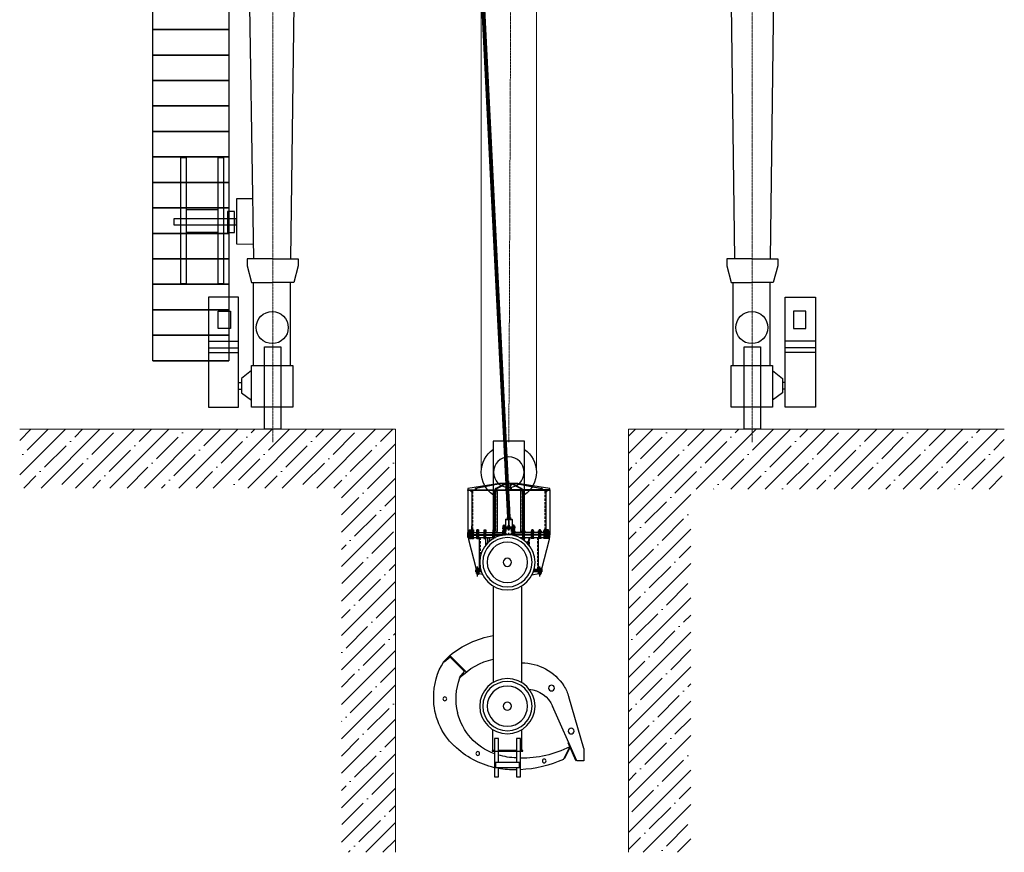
# Model space of a CAD drawing. Header units: millimetres. Extents: x -404827 to -46036, y 267324 to 306977.
# Tile 17 of 55: x -175946 to -165681, y 278818 to 287502. Entities that reach past the tile are written whole.
import ezdxf

# ---------------------------------------------------------------- set-up
doc = ezdxf.new("R2010")
doc.units = ezdxf.units.MM
doc.linetypes.add('ACAD_ISO04W100', pattern=[30, 24, -3, 0, -3])
doc.layers.add('Осевая', color=80, linetype='ACAD_ISO04W100', lineweight=20)
doc.layers.add('Основная', color=1, linetype='Continuous', lineweight=50)

# ---------------------------------------------------------------- blocks, each defined once
blk = doc.blocks.new('A$C32cbce35')
h = blk.add_hatch(color=256)
edge = h.paths.add_edge_path()
edge.add_ellipse((766, 2706), major_axis=(2.96, 0), ratio=0.928571, start_angle=0, end_angle=360)
for points in [[(620, 3501), (944, 3501), (944, 2534), (620, 2534)], [(524, 2554), (522, 2556), (522, 2568), (524, 2569), (546, 2569), (548, 2568), (548, 2556), (546, 2554)], [(726, 2612), (740, 2612), (741, 2613), (741, 2620), (740, 2621), (726, 2621), (724, 2620), (724, 2613)], [(789, 2612), (775, 2612), (774, 2613), (774, 2620), (775, 2621), (789, 2621), (791, 2620), (791, 2613)], [(839, 2612), (841, 2613), (841, 2620), (839, 2621), (825, 2621), (823, 2620), (823, 2613), (825, 2612)], [(356, 2551), (748, 2551)], [(548, 2498), (522, 2498), (522, 2490), (524, 2488), (546, 2488), (548, 2490)], [(546, 2554), (523, 2554), (523, 2551), (546, 2551)], [(661, 2560), (652, 2551)], [(1209, 2522), (847, 2522)], [(904, 2560), (913, 2551)], [(949, 2554), (949, 2551), (925, 2551), (925, 2554)], [(1176, 2522), (1176, 2526)], [(1209, 2551), (1209, 2526)], [(471, 2167), (471, 2176), (469, 2177), (448, 2177), (445, 2176), (445, 2167)], [(1120, 2167), (1120, 2176), (1117, 2177), (1096, 2177), (1093, 2176), (1093, 2167)], [(469, 2138), (447, 2138), (445, 2136), (445, 2124), (447, 2123), (469, 2123), (471, 2124), (471, 2136)], [(470, 2138), (470, 2141), (447, 2141), (447, 2138)], [(470, 2121), (470, 2124)], [(1117, 2138), (1096, 2138), (1093, 2136), (1093, 2124), (1096, 2123), (1117, 2123), (1120, 2124), (1120, 2136)], [(1094, 2137), (1094, 2141)], [(1094, 2121), (1094, 2124)], [(1118, 2138), (1118, 2141), (1095, 2141), (1095, 2138)], [(672, 151), (921, 151), (921, 100), (672, 100)]]:
    blk.add_lwpolyline(points, close=True)
for points in [[(782, 2978), (782, 3089)], [(356, 2995), (356, 3010), (687, 3060)], [(356, 2987), (356, 2995)], [(356, 2995), (356, 2526)], [(356, 2995), (782, 2995)], [(356, 2987), (1209, 2987)], [(381, 2987), (395, 2971)], [(395, 2987), (395, 2569)], [(406, 2987), (406, 2957)], [(701, 3060), (434, 3010), (434, 2995)], [(434, 3010), (441, 3010)], [(709, 3060), (441, 3010), (441, 2995)], [(635, 2987), (635, 2577)], [(639, 2987), (639, 2569)], [(747, 3060), (645, 3010), (645, 2995)], [(656, 3010), (645, 3010)], [(647, 2987), (657, 2978), (661, 2978)], [(652, 2987), (661, 2978)], [(759, 3060), (656, 3010), (656, 2995)], [(657, 2978), (657, 2946)], [(661, 2978), (661, 2560)], [(687, 3060), (878, 3060)], [(718, 3046), (718, 3060)], [(725, 3049), (725, 3060)], [(750, 2995), (753, 3007)], [(753, 3040), (753, 3060)], [(753, 3007), (753, 3027)], [(765, 3007), (753, 3007)], [(761, 2995), (765, 3007), (765, 3060)], [(1209, 2995), (782, 2995)], [(804, 2995), (800, 3007), (800, 3060)], [(800, 3007), (811, 3007)], [(908, 2995), (908, 3010), (806, 3060)], [(811, 3040), (811, 3060)], [(815, 2995), (811, 3007), (811, 3027)], [(920, 2995), (920, 3010), (817, 3060)], [(840, 3049), (840, 3060)], [(847, 3046), (847, 3060)], [(856, 3060), (1124, 3010)], [(863, 3060), (1131, 3010), (1124, 3010), (1124, 2995)], [(878, 3060), (1209, 3010), (1209, 2995)], [(913, 2987), (904, 2978)], [(908, 2978), (904, 2978)], [(904, 2978), (904, 2560)], [(908, 3010), (920, 3010)], [(917, 2987), (908, 2978), (908, 2946)], [(925, 2987), (925, 2569)], [(930, 2987), (930, 2577)], [(1131, 2995), (1131, 3010)], [(1159, 2987), (1159, 2957)], [(1184, 2987), (1169, 2971)], [(1169, 2987), (1169, 2572)], [(1209, 2987), (1209, 2995)], [(1209, 2995), (1209, 2526)], [(406, 2944), (406, 2919)], [(406, 2906), (406, 2881)], [(657, 2934), (657, 2908)], [(657, 2896), (657, 2870)], [(782, 2927), (782, 2952)], [(782, 2775), (782, 2902)], [(908, 2934), (908, 2908)], [(908, 2896), (908, 2870)], [(1159, 2944), (1159, 2919)], [(1159, 2906), (1159, 2881)], [(406, 2868), (406, 2843)], [(406, 2830), (406, 2805)], [(406, 2792), (406, 2767)], [(657, 2858), (657, 2832)], [(657, 2819), (657, 2795)], [(657, 2782), (657, 2756)], [(772, 2817), (775, 2817), (777, 2818), (783, 2821), (785, 2822), (788, 2823), (790, 2823), (793, 2822)], [(772, 2706), (772, 2817)], [(793, 2706), (793, 2822)], [(908, 2858), (908, 2832)], [(908, 2819), (908, 2795)], [(908, 2782), (908, 2756)], [(1159, 2868), (1159, 2843)], [(1159, 2830), (1159, 2805)], [(1159, 2792), (1159, 2767)], [(406, 2754), (406, 2729)], [(406, 2716), (406, 2691)], [(406, 2678), (406, 2653)], [(657, 2744), (657, 2718)], [(657, 2706), (657, 2680)], [(750, 2690), (748, 2687), (748, 2610)], [(817, 2687), (748, 2687)], [(815, 2690), (750, 2690)], [(761, 2690), (762, 2689)], [(763, 2690), (762, 2688), (762, 2687)], [(764, 2691), (763, 2690)], [(763, 2687), (763, 2690)], [(765, 2691), (764, 2691)], [(765, 2691), (766, 2691), (766, 2692)], [(766, 2706), (766, 2692)], [(767, 2706), (798, 2706), (799, 2706)], [(768, 2690), (768, 2703), (767, 2706)], [(768, 2703), (796, 2703)], [(782, 2724), (782, 2750)], [(782, 2572), (782, 2699)], [(782, 2672), (782, 2596)], [(796, 2690), (796, 2703), (798, 2706)], [(799, 2706), (799, 2692)], [(799, 2692), (800, 2691), (800, 2691)], [(800, 2691), (801, 2691)], [(801, 2691), (802, 2690)], [(802, 2687), (802, 2690)], [(802, 2690), (803, 2688)], [(804, 2690), (803, 2689)], [(803, 2688), (803, 2687)], [(815, 2690), (817, 2687), (817, 2610)], [(908, 2744), (908, 2718)], [(908, 2706), (908, 2680)], [(1159, 2754), (1159, 2729)], [(1159, 2716), (1159, 2691)], [(1159, 2678), (1159, 2653)], [(367, 2569), (364, 2568), (364, 2556), (367, 2554)], [(388, 2569), (367, 2569)], [(368, 2554), (371, 2556), (371, 2568), (368, 2569)], [(383, 2578), (385, 2576), (369, 2576)], [(369, 2569), (369, 2576), (371, 2578), (383, 2578)], [(370, 2569), (370, 2577)], [(384, 2568), (381, 2569), (377, 2570), (374, 2569), (371, 2568)], [(377, 2488), (377, 2578)], [(384, 2569), (384, 2577)], [(384, 2568), (386, 2569)], [(384, 2556), (384, 2568)], [(385, 2576), (385, 2569)], [(388, 2554), (390, 2556), (390, 2568), (388, 2569)], [(395, 2569), (392, 2568), (392, 2556), (395, 2554)], [(416, 2569), (395, 2569)], [(397, 2569), (397, 2576), (399, 2578)], [(397, 2576), (413, 2576)], [(397, 2554), (399, 2556), (399, 2568), (397, 2569)], [(398, 2569), (398, 2577)], [(399, 2578), (411, 2578)], [(412, 2568), (409, 2569), (406, 2570), (402, 2569), (399, 2568)], [(406, 2640), (406, 2615)], [(406, 2602), (406, 2572)], [(406, 2488), (406, 2578)], [(411, 2578), (413, 2576), (413, 2569)], [(412, 2569), (412, 2577)], [(412, 2568), (414, 2569)], [(412, 2556), (412, 2568)], [(416, 2554), (418, 2556), (418, 2568), (416, 2569)], [(448, 2569), (446, 2568), (446, 2556), (448, 2554)], [(470, 2569), (448, 2569)], [(450, 2554), (453, 2556), (453, 2568), (450, 2569)], [(451, 2569), (451, 2576), (453, 2578)], [(451, 2576), (467, 2576)], [(452, 2569), (452, 2577)], [(453, 2578), (465, 2578)], [(466, 2568), (463, 2569), (459, 2570), (456, 2569), (453, 2568)], [(459, 2488), (459, 2578)], [(465, 2578), (467, 2576), (467, 2569)], [(466, 2569), (466, 2577)], [(468, 2554), (466, 2556), (466, 2568), (468, 2569)], [(470, 2554), (472, 2556), (472, 2568), (470, 2569)], [(526, 2554), (528, 2556), (528, 2568), (526, 2569)], [(527, 2569), (527, 2576), (529, 2578), (541, 2578), (543, 2576), (543, 2569)], [(527, 2576), (543, 2576)], [(528, 2569), (528, 2577)], [(542, 2568), (539, 2569), (535, 2570), (532, 2569), (529, 2568)], [(535, 2488), (535, 2578)], [(544, 2554), (541, 2556), (541, 2568), (544, 2569)], [(542, 2569), (542, 2577)], [(617, 2569), (615, 2568), (615, 2556), (617, 2554)], [(638, 2569), (617, 2569)], [(619, 2554), (621, 2556), (621, 2568), (619, 2569)], [(620, 2569), (620, 2576), (621, 2578)], [(620, 2576), (635, 2576)], [(621, 2578), (634, 2578)], [(621, 2569), (621, 2577)], [(634, 2568), (631, 2569), (628, 2570), (624, 2569), (621, 2568)], [(627, 2488), (627, 2578)], [(634, 2578), (635, 2576), (635, 2569)], [(636, 2554), (634, 2556), (634, 2568), (636, 2569)], [(635, 2569), (635, 2577)], [(638, 2554), (640, 2556), (640, 2568), (638, 2569)], [(657, 2668), (657, 2643)], [(657, 2630), (657, 2604)], [(657, 2592), (657, 2560)], [(720, 2569), (718, 2568), (718, 2556), (720, 2554)], [(720, 2610), (720, 2600)], [(845, 2610), (720, 2610)], [(845, 2600), (720, 2600)], [(720, 2588), (720, 2598)], [(720, 2598), (845, 2598)], [(720, 2588), (845, 2588)], [(742, 2569), (720, 2569)], [(722, 2554), (724, 2556), (724, 2568), (722, 2569)], [(723, 2569), (723, 2576), (725, 2578)], [(723, 2576), (739, 2576)], [(724, 2588), (741, 2588)], [(724, 2588), (724, 2582), (726, 2582), (740, 2582), (741, 2582), (741, 2588)], [(724, 2569), (724, 2577)], [(737, 2568), (734, 2569), (731, 2570), (728, 2569), (724, 2568)], [(740, 2612), (725, 2612), (725, 2610)], [(725, 2578), (737, 2578)], [(728, 2620), (726, 2621)], [(726, 2612), (728, 2613), (728, 2620)], [(726, 2600), (726, 2610)], [(728, 2600), (726, 2600)], [(726, 2598), (726, 2588)], [(728, 2588), (728, 2582), (726, 2582)], [(728, 2621), (728, 2626), (729, 2628), (736, 2628), (737, 2626)], [(728, 2626), (737, 2626), (737, 2621)], [(728, 2598), (728, 2600)], [(729, 2621), (729, 2627)], [(737, 2620), (735, 2621), (733, 2621), (731, 2621), (729, 2620)], [(729, 2613), (731, 2613), (733, 2612), (735, 2613), (737, 2613)], [(729, 2583), (731, 2582), (733, 2582), (735, 2582), (737, 2583)], [(733, 2610), (731, 2612)], [(731, 2519), (731, 2579)], [(731, 2519), (731, 2578)], [(733, 2577), (733, 2632)], [(733, 2579), (733, 2631)], [(734, 2610), (733, 2612)], [(737, 2621), (737, 2627)], [(737, 2620), (739, 2621)], [(739, 2612), (737, 2613), (737, 2620)], [(737, 2598), (737, 2600)], [(737, 2588), (737, 2582), (739, 2582)], [(737, 2578), (739, 2576), (739, 2569)], [(740, 2554), (737, 2556), (737, 2568), (740, 2569)], [(738, 2569), (738, 2577)], [(739, 2600), (739, 2610)], [(739, 2588), (739, 2598)], [(740, 2610), (740, 2612)], [(742, 2598), (743, 2600)], [(742, 2598), (742, 2598)], [(742, 2598), (742, 2594), (743, 2594), (743, 2594)], [(742, 2554), (744, 2556), (744, 2568), (742, 2569)], [(743, 2594), (776, 2594)], [(748, 2522), (748, 2588)], [(749, 2594), (750, 2594), (750, 2594), (750, 2598), (749, 2600)], [(754, 2590), (753, 2590), (753, 2592), (753, 2596), (751, 2598)], [(776, 2596), (753, 2596)], [(776, 2590), (754, 2590)], [(754, 2561), (754, 2590)], [(768, 2594), (768, 2610)], [(791, 2588), (774, 2588)], [(791, 2588), (791, 2582), (789, 2582), (776, 2582), (774, 2582), (774, 2588)], [(775, 2610), (775, 2612)], [(775, 2612), (790, 2612), (790, 2610)], [(778, 2620), (776, 2621)], [(776, 2612), (778, 2613), (778, 2620)], [(776, 2600), (776, 2610)], [(776, 2588), (776, 2598)], [(778, 2588), (778, 2582), (776, 2582)], [(787, 2621), (787, 2626), (786, 2628), (779, 2628), (778, 2626)], [(778, 2621), (778, 2627)], [(787, 2626), (778, 2626), (778, 2621)], [(787, 2620), (785, 2621), (782, 2621), (780, 2621), (778, 2620)], [(778, 2613), (780, 2613), (782, 2612), (785, 2613), (787, 2613)], [(778, 2598), (778, 2600)], [(778, 2583), (780, 2582), (782, 2582), (785, 2582), (787, 2583)], [(782, 2610), (781, 2612)], [(784, 2610), (782, 2612)], [(787, 2621), (787, 2627)], [(787, 2620), (789, 2621)], [(789, 2612), (787, 2613), (787, 2620)], [(787, 2598), (787, 2600)], [(787, 2600), (789, 2600)], [(787, 2588), (787, 2582), (789, 2582)], [(789, 2600), (789, 2610)], [(789, 2598), (789, 2588)], [(812, 2596), (789, 2596)], [(789, 2594), (822, 2594)], [(810, 2590), (789, 2590)], [(797, 2594), (797, 2610)], [(810, 2590), (812, 2590), (812, 2592), (812, 2596), (814, 2598)], [(810, 2561), (810, 2590)], [(815, 2594), (815, 2594), (815, 2594), (815, 2598), (816, 2600)], [(817, 2526), (817, 2588)], [(823, 2554), (821, 2556), (821, 2568), (823, 2569)], [(822, 2598), (822, 2600)], [(822, 2594), (822, 2594), (823, 2594), (823, 2598)], [(823, 2598), (822, 2598)], [(841, 2588), (841, 2582), (839, 2582), (825, 2582), (823, 2582), (823, 2588)], [(841, 2588), (823, 2588)], [(823, 2569), (845, 2569)], [(825, 2610), (825, 2612), (840, 2612), (840, 2610)], [(825, 2554), (828, 2556), (828, 2568), (825, 2569)], [(828, 2620), (826, 2621)], [(826, 2612), (828, 2613), (828, 2620)], [(826, 2600), (826, 2610)], [(826, 2588), (826, 2598)], [(828, 2588), (828, 2582), (826, 2582)], [(828, 2578), (826, 2576), (826, 2569)], [(826, 2576), (842, 2576), (840, 2578), (828, 2578)], [(837, 2621), (837, 2626), (836, 2628), (829, 2628), (827, 2626), (827, 2621)], [(837, 2626), (827, 2626)], [(827, 2598), (827, 2600)], [(827, 2569), (827, 2577)], [(828, 2621), (828, 2627)], [(837, 2620), (835, 2621), (832, 2621), (830, 2621), (828, 2620)], [(828, 2613), (830, 2613), (832, 2612), (835, 2613), (837, 2613)], [(828, 2583), (830, 2582), (832, 2582), (835, 2582), (837, 2583)], [(841, 2568), (837, 2569), (834, 2570), (831, 2569), (828, 2568)], [(832, 2610), (831, 2612)], [(832, 2577), (832, 2632)], [(832, 2579), (832, 2631)], [(833, 2610), (832, 2612)], [(834, 2524), (834, 2579)], [(834, 2524), (834, 2578)], [(836, 2621), (836, 2627)], [(837, 2620), (838, 2621)], [(838, 2612), (837, 2613), (837, 2620)], [(837, 2598), (837, 2600)], [(837, 2600), (839, 2600)], [(837, 2588), (837, 2582), (838, 2582)], [(839, 2600), (839, 2610)], [(839, 2598), (839, 2588)], [(843, 2554), (840, 2556), (840, 2568), (843, 2569)], [(841, 2569), (841, 2577)], [(842, 2569), (842, 2576)], [(845, 2610), (845, 2600)], [(845, 2610), (845, 2600)], [(845, 2588), (845, 2598)], [(845, 2569), (847, 2568), (847, 2556), (845, 2554)], [(908, 2668), (908, 2643)], [(908, 2630), (908, 2604)], [(908, 2592), (908, 2560)], [(924, 2568), (926, 2569)], [(924, 2556), (924, 2568)], [(926, 2569), (948, 2569), (950, 2568), (950, 2556), (948, 2554), (926, 2554)], [(928, 2554), (930, 2556), (930, 2568), (928, 2569)], [(943, 2578), (931, 2578), (929, 2576), (945, 2576)], [(929, 2576), (929, 2569)], [(930, 2569), (930, 2577)], [(944, 2568), (941, 2569), (937, 2570), (934, 2569), (931, 2568)], [(937, 2490), (937, 2578)], [(945, 2569), (945, 2576), (943, 2578)], [(944, 2569), (944, 2577)], [(946, 2554), (944, 2556), (944, 2568), (946, 2569)], [(1019, 2554), (1017, 2556), (1017, 2568), (1019, 2569)], [(1019, 2569), (1041, 2569)], [(1021, 2554), (1023, 2556), (1023, 2568), (1021, 2569)], [(1024, 2578), (1022, 2576), (1022, 2569)], [(1038, 2576), (1022, 2576)], [(1023, 2569), (1023, 2577)], [(1036, 2578), (1024, 2578)], [(1037, 2568), (1033, 2569), (1030, 2570), (1027, 2569), (1024, 2568)], [(1030, 2488), (1030, 2578)], [(1038, 2569), (1038, 2576), (1036, 2578)], [(1039, 2554), (1036, 2556), (1036, 2568), (1039, 2569)], [(1037, 2569), (1037, 2577)], [(1041, 2569), (1043, 2568), (1043, 2556), (1041, 2554)], [(1093, 2556), (1093, 2568), (1095, 2569)], [(1095, 2569), (1116, 2569)], [(1099, 2568), (1097, 2569)], [(1100, 2578), (1098, 2576), (1098, 2569)], [(1098, 2576), (1114, 2576), (1112, 2578), (1100, 2578)], [(1099, 2569), (1099, 2577)], [(1112, 2568), (1109, 2569), (1106, 2570), (1103, 2569), (1099, 2568)], [(1099, 2556), (1099, 2568)], [(1106, 2488), (1106, 2578)], [(1112, 2569), (1112, 2577)], [(1112, 2568), (1115, 2569)], [(1112, 2556), (1112, 2568)], [(1114, 2569), (1114, 2576)], [(1116, 2569), (1119, 2568)], [(1119, 2568), (1119, 2556)], [(1146, 2568), (1148, 2569)], [(1146, 2556), (1146, 2568)], [(1148, 2569), (1170, 2569), (1173, 2568)], [(1154, 2578), (1151, 2576)], [(1168, 2576), (1151, 2576), (1151, 2569)], [(1153, 2568), (1151, 2569)], [(1153, 2569), (1153, 2577)], [(1166, 2568), (1163, 2569), (1160, 2570), (1156, 2569), (1153, 2568)], [(1153, 2556), (1153, 2568)], [(1165, 2578), (1154, 2578)], [(1159, 2640), (1159, 2615)], [(1159, 2602), (1159, 2572)], [(1159, 2488), (1159, 2578)], [(1168, 2569), (1168, 2576), (1165, 2578)], [(1166, 2569), (1166, 2577)], [(1166, 2568), (1168, 2569)], [(1166, 2556), (1166, 2568)], [(1169, 2569), (1169, 2620)], [(1173, 2568), (1173, 2556)], [(1174, 2556), (1174, 2568), (1177, 2569)], [(1177, 2569), (1198, 2569)], [(1181, 2578), (1179, 2576), (1179, 2569)], [(1195, 2576), (1179, 2576)], [(1181, 2556), (1181, 2568), (1179, 2569)], [(1193, 2578), (1181, 2578)], [(1181, 2569), (1181, 2577)], [(1194, 2568), (1191, 2569), (1188, 2570), (1184, 2569), (1181, 2568)], [(1187, 2488), (1187, 2578)], [(1195, 2569), (1195, 2576), (1193, 2578)], [(1194, 2569), (1194, 2577)], [(1194, 2568), (1196, 2569)], [(1194, 2556), (1194, 2568)], [(1198, 2569), (1201, 2568), (1201, 2556)], [(356, 2526), (356, 2551)], [(356, 2526), (748, 2526)], [(389, 2526), (748, 2526), (356, 2526), (748, 2526), (356, 2526)], [(356, 2498), (356, 2522)], [(356, 2522), (747, 2522)], [(356, 2498), (356, 2522)], [(356, 2522), (747, 2522)], [(356, 2522), (747, 2522)], [(672, 2498), (356, 2498)], [(672, 2498), (356, 2498)], [(672, 2498), (356, 2498)], [(361, 2498), (361, 2478)], [(361, 2478), (440, 2167)], [(390, 2498), (364, 2498)], [(364, 2498), (364, 2490), (367, 2488)], [(389, 2554), (366, 2554), (366, 2551)], [(366, 2551), (389, 2551)], [(388, 2554), (367, 2554)], [(367, 2488), (388, 2488)], [(368, 2526), (368, 2551)], [(368, 2498), (368, 2522)], [(371, 2498), (371, 2490), (368, 2488)], [(369, 2522), (369, 2526)], [(371, 2556), (374, 2555), (377, 2555), (381, 2555), (384, 2556)], [(371, 2490), (374, 2489), (377, 2488), (381, 2489), (384, 2490)], [(377, 2551), (376, 2554)], [(378, 2551), (377, 2554)], [(386, 2554), (384, 2556)], [(384, 2498), (384, 2490)], [(384, 2490), (386, 2488)], [(385, 2522), (385, 2526)], [(387, 2526), (387, 2551)], [(387, 2498), (387, 2522)], [(388, 2488), (390, 2490), (390, 2498)], [(389, 2551), (389, 2554)], [(748, 2526), (389, 2526)], [(389, 2526), (389, 2522)], [(389, 2526), (389, 2522)], [(392, 2498), (392, 2490), (395, 2488)], [(418, 2498), (392, 2498)], [(394, 2554), (394, 2551)], [(417, 2554), (394, 2554)], [(394, 2551), (417, 2551)], [(416, 2554), (395, 2554)], [(395, 2488), (416, 2488)], [(396, 2526), (396, 2551)], [(396, 2498), (396, 2522)], [(399, 2498), (399, 2490), (396, 2488)], [(399, 2556), (402, 2555), (406, 2555), (409, 2555), (412, 2556)], [(399, 2490), (402, 2489), (406, 2488), (409, 2489), (412, 2490)], [(406, 2551), (404, 2554)], [(407, 2551), (406, 2554)], [(414, 2554), (412, 2556)], [(412, 2498), (412, 2490)], [(412, 2490), (414, 2488)], [(415, 2526), (415, 2551)], [(415, 2498), (415, 2522)], [(416, 2488), (418, 2490), (418, 2498)], [(417, 2551), (417, 2554)], [(472, 2498), (446, 2498)], [(446, 2498), (446, 2490), (449, 2488)], [(471, 2554), (447, 2554)], [(447, 2554), (447, 2551)], [(447, 2551), (471, 2551)], [(470, 2554), (448, 2554)], [(449, 2488), (469, 2488)], [(450, 2526), (450, 2551)], [(450, 2498), (450, 2522)], [(453, 2498), (453, 2490), (450, 2488)], [(453, 2556), (456, 2555), (459, 2555), (463, 2555), (466, 2556)], [(459, 2526), (453, 2526)], [(453, 2490), (456, 2489), (459, 2488), (463, 2489), (466, 2490)], [(459, 2551), (458, 2554)], [(461, 2551), (459, 2554)], [(466, 2498), (466, 2490), (468, 2488)], [(469, 2526), (469, 2551)], [(469, 2498), (469, 2522)], [(475, 2492), (469, 2498)], [(469, 2488), (472, 2490), (472, 2498)], [(471, 2551), (471, 2554)], [(475, 2498), (475, 2173)], [(483, 2498), (483, 2472)], [(487, 2526), (494, 2526)], [(525, 2526), (525, 2551)], [(525, 2498), (525, 2522)], [(528, 2498), (528, 2490), (526, 2488)], [(529, 2556), (532, 2555), (535, 2555), (539, 2555), (542, 2556)], [(529, 2490), (532, 2489), (535, 2488), (539, 2489), (542, 2490)], [(535, 2551), (534, 2554)], [(536, 2551), (535, 2554)], [(541, 2498), (541, 2490), (544, 2488)], [(544, 2526), (544, 2551)], [(544, 2498), (544, 2522)], [(566, 2498), (566, 2478)], [(566, 2478), (573, 2478)], [(570, 2449), (566, 2478)], [(573, 2498), (573, 2478)], [(576, 2453), (573, 2478)], [(615, 2498), (615, 2490), (617, 2488)], [(640, 2498), (615, 2498)], [(616, 2483), (615, 2484), (615, 2489)], [(647, 2484), (615, 2484)], [(616, 2554), (616, 2551)], [(639, 2554), (616, 2554)], [(616, 2551), (639, 2551)], [(645, 2483), (616, 2483)], [(638, 2554), (617, 2554)], [(617, 2488), (638, 2488)], [(618, 2526), (618, 2551)], [(618, 2498), (618, 2522)], [(621, 2498), (621, 2490), (618, 2488)], [(618, 2464), (618, 2477), (635, 2477)], [(618, 2471), (626, 2471)], [(621, 2556), (624, 2555), (628, 2555), (631, 2555), (634, 2556)], [(621, 2490), (624, 2489), (628, 2488), (631, 2489), (634, 2490)], [(622, 2478), (624, 2480), (624, 2483)], [(622, 2478), (637, 2478)], [(622, 2478), (622, 2477)], [(624, 2480), (641, 2480)], [(624, 2477), (624, 2480)], [(627, 2551), (626, 2554)], [(629, 2551), (627, 2554)], [(633, 2475), (633, 2498)], [(634, 2498), (634, 2490), (637, 2488)], [(637, 2526), (637, 2551)], [(637, 2498), (637, 2522)], [(638, 2488), (640, 2490), (640, 2498)], [(639, 2551), (639, 2554)], [(642, 2481), (642, 2483)], [(647, 2551), (657, 2560), (661, 2560)], [(650, 2498), (650, 2486)], [(650, 2488), (650, 2486)], [(742, 2554), (719, 2554)], [(719, 2554), (719, 2551)], [(719, 2551), (742, 2551)], [(742, 2554), (720, 2554)], [(721, 2526), (721, 2551)], [(721, 2517), (721, 2522)], [(724, 2556), (728, 2555), (731, 2555), (734, 2555), (737, 2556)], [(731, 2551), (729, 2554)], [(732, 2551), (731, 2554)], [(740, 2526), (740, 2551)], [(740, 2521), (740, 2522)], [(742, 2551), (742, 2554)], [(754, 2523), (754, 2548)], [(782, 2526), (782, 2547)], [(810, 2526), (810, 2548)], [(1209, 2551), (817, 2551)], [(1209, 2551), (817, 2551)], [(1176, 2526), (817, 2526)], [(1209, 2526), (817, 2526)], [(1209, 2526), (817, 2526)], [(1176, 2526), (817, 2526)], [(1209, 2526), (817, 2526)], [(817, 2526), (1209, 2526)], [(823, 2554), (845, 2554)], [(823, 2554), (845, 2554)], [(823, 2551), (823, 2554)], [(845, 2551), (823, 2551)], [(825, 2526), (825, 2551)], [(828, 2556), (831, 2555), (834, 2555), (837, 2555), (841, 2556)], [(833, 2551), (834, 2554)], [(834, 2551), (835, 2554)], [(843, 2526), (843, 2551)], [(845, 2554), (845, 2551)], [(847, 2522), (1209, 2522)], [(904, 2560), (908, 2560)], [(917, 2551), (908, 2560)], [(1209, 2498), (922, 2498)], [(1209, 2498), (922, 2498)], [(1209, 2498), (922, 2498)], [(926, 2554), (924, 2556)], [(924, 2497), (924, 2498)], [(924, 2498), (950, 2498)], [(927, 2526), (927, 2551)], [(927, 2498), (927, 2522)], [(930, 2498), (930, 2494)], [(931, 2556), (934, 2555), (937, 2555), (941, 2555), (944, 2556)], [(936, 2551), (937, 2554)], [(937, 2551), (938, 2554)], [(950, 2498), (950, 2490), (948, 2488), (940, 2488)], [(940, 2489), (941, 2489), (944, 2490)], [(944, 2498), (944, 2490), (946, 2488)], [(947, 2526), (947, 2551)], [(947, 2498), (947, 2522)], [(981, 2458), (981, 2498)], [(984, 2485), (984, 2498)], [(984, 2458), (984, 2472)], [(1002, 2458), (1002, 2498)], [(1017, 2498), (1043, 2498)], [(1019, 2488), (1017, 2490), (1017, 2498)], [(1018, 2554), (1041, 2554)], [(1018, 2551), (1018, 2554)], [(1041, 2551), (1018, 2551)], [(1019, 2554), (1041, 2554)], [(1041, 2488), (1019, 2488)], [(1020, 2526), (1020, 2551)], [(1020, 2498), (1020, 2522)], [(1020, 2458), (1020, 2488)], [(1023, 2498), (1023, 2490), (1021, 2488)], [(1023, 2458), (1023, 2488)], [(1024, 2556), (1027, 2555), (1030, 2555), (1033, 2555), (1037, 2556)], [(1024, 2490), (1027, 2489), (1030, 2488), (1033, 2489), (1037, 2490)], [(1029, 2551), (1030, 2554)], [(1030, 2551), (1031, 2554)], [(1036, 2498), (1036, 2490), (1039, 2488)], [(1039, 2526), (1039, 2551)], [(1039, 2498), (1039, 2522)], [(1041, 2554), (1041, 2551)], [(1043, 2498), (1043, 2490), (1041, 2488)], [(1082, 2498), (1082, 2472)], [(1090, 2492), (1096, 2498)], [(1090, 2498), (1090, 2167)], [(1095, 2554), (1093, 2556)], [(1093, 2498), (1119, 2498)], [(1095, 2488), (1093, 2490), (1093, 2498)], [(1094, 2554), (1117, 2554)], [(1094, 2551), (1094, 2554)], [(1117, 2551), (1094, 2551)], [(1095, 2554), (1116, 2554)], [(1116, 2488), (1095, 2488)], [(1096, 2526), (1096, 2551)], [(1096, 2498), (1096, 2522)], [(1099, 2498), (1099, 2490), (1096, 2488)], [(1097, 2554), (1099, 2556)], [(1099, 2556), (1103, 2555), (1106, 2555), (1109, 2555), (1112, 2556)], [(1099, 2490), (1103, 2489), (1106, 2488), (1109, 2489), (1112, 2490)], [(1104, 2551), (1106, 2554)], [(1105, 2526), (1112, 2526)], [(1106, 2551), (1107, 2554)], [(1115, 2554), (1112, 2556)], [(1112, 2498), (1112, 2490), (1115, 2488)], [(1115, 2526), (1115, 2551)], [(1115, 2498), (1115, 2522)], [(1119, 2556), (1116, 2554)], [(1119, 2498), (1119, 2490), (1116, 2488)], [(1117, 2554), (1117, 2551)], [(1204, 2478), (1124, 2167)], [(1148, 2554), (1146, 2556)], [(1146, 2498), (1173, 2498)], [(1146, 2490), (1146, 2498)], [(1149, 2488), (1146, 2490)], [(1173, 2556), (1170, 2554), (1148, 2554)], [(1148, 2554), (1171, 2554)], [(1148, 2551), (1148, 2554)], [(1171, 2551), (1148, 2551)], [(1173, 2498), (1173, 2490), (1170, 2488), (1149, 2488)], [(1150, 2526), (1150, 2551)], [(1150, 2498), (1150, 2522)], [(1153, 2498), (1153, 2490), (1150, 2488)], [(1151, 2554), (1153, 2556)], [(1153, 2556), (1156, 2555), (1160, 2555), (1163, 2555), (1166, 2556)], [(1153, 2490), (1156, 2489), (1160, 2488), (1163, 2489), (1166, 2490)], [(1158, 2551), (1159, 2554)], [(1159, 2551), (1161, 2554)], [(1168, 2554), (1166, 2556)], [(1166, 2498), (1166, 2490), (1168, 2488)], [(1169, 2526), (1169, 2551)], [(1169, 2498), (1169, 2522)], [(1171, 2554), (1171, 2551)], [(1177, 2554), (1174, 2556)], [(1177, 2488), (1174, 2490), (1174, 2498)], [(1174, 2498), (1201, 2498)], [(1176, 2551), (1176, 2554)], [(1176, 2554), (1199, 2554)], [(1199, 2551), (1176, 2551)], [(1176, 2526), (1176, 2522)], [(1176, 2526), (1176, 2522)], [(1176, 2526), (1176, 2522)], [(1177, 2554), (1198, 2554)], [(1198, 2488), (1177, 2488)], [(1178, 2526), (1178, 2551)], [(1178, 2498), (1178, 2522)], [(1179, 2554), (1181, 2556)], [(1179, 2522), (1179, 2526)], [(1181, 2498), (1181, 2490), (1179, 2488)], [(1181, 2556), (1184, 2555), (1188, 2555), (1191, 2555), (1194, 2556)], [(1181, 2490), (1184, 2489), (1188, 2488), (1191, 2489), (1194, 2490)], [(1186, 2551), (1187, 2554)], [(1187, 2551), (1189, 2554)], [(1196, 2554), (1194, 2556)], [(1194, 2498), (1194, 2490), (1196, 2488)], [(1195, 2522), (1195, 2526)], [(1197, 2526), (1197, 2551)], [(1197, 2498), (1197, 2522)], [(1201, 2556), (1198, 2554)], [(1201, 2498), (1201, 2490), (1198, 2488)], [(1199, 2554), (1199, 2551)], [(1204, 2498), (1204, 2478)], [(1204, 2498), (1204, 2478)], [(1209, 2526), (1209, 2551)], [(1209, 2498), (1209, 2522)], [(1209, 2498), (1209, 2522)], [(1209, 2522), (1209, 2498), (1209, 2520)], [(1209, 2498), (1209, 2522)], [(483, 2459), (483, 2434)], [(483, 2422), (483, 2396)], [(483, 2383), (483, 2358)], [(566, 2410), (566, 2418), (572, 2418)], [(566, 2412), (567, 2412)], [(598, 2447), (598, 2449), (583, 2457), (569, 2449), (569, 2431), (571, 2430)], [(597, 2446), (596, 2448), (595, 2449), (593, 2451), (592, 2452), (590, 2453), (588, 2454), (585, 2454), (583, 2455), (581, 2454), (579, 2454), (577, 2453), (575, 2452), (573, 2451), (572, 2449), (571, 2447), (570, 2445), (569, 2443), (569, 2441), (569, 2439), (569, 2437), (570, 2434), (571, 2432)], [(573, 2420), (569, 2420), (569, 2418)], [(591, 2440), (591, 2442), (591, 2444), (590, 2445), (589, 2447), (588, 2448), (586, 2449), (584, 2450), (582, 2451), (581, 2451), (579, 2451), (577, 2450), (575, 2449), (574, 2448), (572, 2447), (571, 2445), (570, 2444), (570, 2442), (570, 2440), (570, 2438), (570, 2436), (571, 2435)], [(590, 2440), (590, 2442), (589, 2444), (588, 2445), (587, 2447), (586, 2448), (584, 2449), (582, 2449), (581, 2449), (579, 2449), (577, 2449), (575, 2448), (574, 2447), (573, 2445), (572, 2444), (571, 2442), (571, 2440)], [(571, 2420), (571, 2445), (572, 2445)], [(571, 2443), (571, 2442), (571, 2440), (571, 2438), (571, 2437)], [(591, 2440), (571, 2440)], [(571, 2418), (571, 2420)], [(588, 2446), (586, 2448), (584, 2449), (582, 2450), (580, 2450), (577, 2449), (575, 2448), (573, 2447), (572, 2445)], [(580, 2428), (580, 2449)], [(590, 2445), (588, 2445)], [(590, 2439), (590, 2445)], [(598, 2448), (599, 2448)], [(984, 2458), (984, 2458)], [(1001, 2442), (1002, 2458)], [(1018, 2430), (1019, 2440), (1020, 2458)], [(1020, 2421), (1020, 2422), (1022, 2440), (1023, 2458)], [(1082, 2459), (1082, 2434)], [(1082, 2422), (1082, 2396)], [(1082, 2383), (1082, 2358)], [(483, 2345), (483, 2320)], [(483, 2307), (483, 2282)], [(483, 2270), (483, 2244)], [(1082, 2345), (1082, 2320)], [(1082, 2307), (1082, 2282)], [(438, 2167), (438, 2157)], [(518, 2167), (438, 2167)], [(521, 2157), (438, 2157)], [(438, 2157), (521, 2157)], [(438, 2157), (438, 2141), (526, 2141)], [(452, 2167), (452, 2176), (449, 2177)], [(449, 2141), (449, 2167)], [(465, 2176), (462, 2177), (459, 2177), (455, 2177), (452, 2176)], [(458, 2092), (458, 2197)], [(465, 2167), (465, 2176), (467, 2177)], [(467, 2141), (467, 2167)], [(475, 2173), (471, 2169)], [(483, 2231), (483, 2206)], [(483, 2193), (483, 2167)], [(1068, 2141), (1126, 2141), (1126, 2157)], [(1073, 2157), (1126, 2157)], [(1126, 2157), (1073, 2157)], [(1076, 2167), (1126, 2167)], [(1082, 2193), (1082, 2167)], [(1090, 2173), (1093, 2169)], [(1100, 2167), (1100, 2176), (1097, 2177)], [(1098, 2141), (1098, 2167)], [(1113, 2176), (1110, 2177), (1107, 2177), (1103, 2177), (1100, 2176)], [(1107, 2092), (1107, 2197)], [(1113, 2167), (1113, 2176), (1115, 2177)], [(1115, 2141), (1115, 2167)], [(1126, 2167), (1126, 2157)], [(450, 2138), (452, 2136), (452, 2124), (450, 2123)], [(466, 2114), (450, 2114), (450, 2123)], [(466, 2123), (466, 2114), (464, 2113), (452, 2113), (450, 2114)], [(451, 2123), (451, 2113)], [(465, 2137), (462, 2138), (459, 2138), (455, 2138), (452, 2137)], [(452, 2124), (455, 2123), (459, 2123), (462, 2123), (465, 2124)], [(457, 2141), (458, 2138)], [(458, 2141), (460, 2138)], [(467, 2138), (465, 2136), (465, 2124), (467, 2123)], [(465, 2123), (465, 2113)], [(470, 2141), (470, 2137)], [(470, 2141), (470, 2137)], [(470, 2124), (470, 2121)], [(541, 2108), (470, 2121)], [(1094, 2121), (1057, 2114)], [(1098, 2138), (1100, 2136), (1100, 2124), (1098, 2123)], [(1099, 2123), (1099, 2113)], [(1099, 2114), (1099, 2123)], [(1115, 2123), (1115, 2114), (1099, 2114), (1101, 2113), (1112, 2113), (1115, 2114)], [(1113, 2137), (1110, 2138), (1107, 2138), (1103, 2138), (1100, 2137)], [(1100, 2124), (1103, 2123), (1107, 2123), (1110, 2123), (1113, 2124)], [(1105, 2141), (1107, 2138)], [(1107, 2141), (1108, 2138)], [(1115, 2138), (1113, 2136), (1113, 2124), (1115, 2123)], [(1113, 2123), (1113, 2113)], [(649, 1992), (649, 986)], [(945, 1992), (945, 986)], [(1225, 1096), (1397, 1267)], [(1292, 1034), (1297, 1039), (1244, 1101), (1392, 1251), (1456, 1199), (1461, 1204)], [(1397, 1267), (1461, 1204)], [(0, 298), (157, 836)], [(0, 298), (0, 168), (74, 168), (327, 738)], [(645, 278), (645, 495)], [(947, 278), (947, 493)], [(83, 173), (164, 356)], [(200, 193), (144, 309)], [(212, 182), (147, 316)], [(164, 356), (158, 358)], [(703, 100), (703, 0), (662, 0), (662, 401), (703, 401), (703, 151)], [(891, 151), (891, 401), (932, 401), (932, 0), (891, 0), (891, 100)], [(932, 278), (957, 278), (957, 269), (636, 269), (636, 278), (662, 278)], [(703, 278), (891, 278)], [(83, 173), (77, 176)], [(200, 193), (206, 196)]]:
    blk.add_lwpolyline(points)
for centre, radius in [((782, 3179), 160), ((797, 2239), 288), ((797, 2240), 257), ((797, 2239), 210), ((797, 2239), 42.7), ((797, 739), 288), ((337, 928), 30), ((797, 740), 257), ((797, 739), 210), ((1449, 815), 19.6), ((797, 739), 42.7), ((132, 479), 30), ((1106, 245), 19.6), ((413, 167), 19.6)]:
    blk.add_circle(centre, radius)
for centre, radius, start, end in [((782, 3179), 288, 124.304, 235.696), ((782, 3179), 288, 304.099, 55.901), ((783, 521), 967, 50.5385, 80.348), ((647, 668), 522, 89.755, 147.1986), ((807, 572), 670, 43.5694, 78.1396), ((877, 840), 688, 359.0775, 31.9447), ((703, 814), 629, 346.7506, 20.5255), ((615, 699), 478, 148.315, 163.3254), ((600, 620), 298, 95.6349, 156.576), ((883, 820), 682, 313.158, 0.7439), ((724, 814), 609, 289.9947, 346.2893), ((632, 1243), 1046, 242.3844, 271.6505), ((721, 984), 912, 283.4178, 313.5838), ((667, 1027), 829, 272.5065, 285.6594), ((715, 1302), 1227, 245.8394, 267.5476), ((720, 1225), 1150, 269.153, 278.5241)]:
    blk.add_arc(centre, radius, start, end)

msp = doc.modelspace()

# ---------------------------------------------------------------- hatches: boundary and pattern name
at = {"layer": 'Основная', "lineweight": 20}
h = msp.add_hatch(dxfattribs=at)
h.set_pattern_fill('ANSI35', scale=40)
h.set_pattern_definition([(45, (-112421, 0), (-179.60512, 179.60512), []), (45, (-112241.4, 0), (-179.60512, 179.60512), [317.5, -63.5, 0, -63.5])])
h.paths.add_polyline_path([(-175945.542, 282617.318), (-175945.542, 283231.011), (-172027.916, 283231.011), (-172027.916, 278818.094), (-172591.843, 278818.094), (-172591.843, 282617.318)])
h = msp.add_hatch(dxfattribs=at)
h.set_pattern_fill('ANSI35', scale=40)
h.set_pattern_definition([(45, (-114918.47, 0), (-179.60512, 179.60512), []), (45, (-114738.86, 0), (-179.60512, 179.60512), [317.5, -63.5, 0, -63.5])])
h.paths.add_polyline_path([(-169598.632, 278818.094), (-169598.632, 283231.011), (-165681.006, 283231.011), (-165681.006, 282606.37), (-168949.243, 282606.37), (-168949.243, 278818.094)])

# ---------------------------------------------------------------- linework, layer by layer
for p, q in [((-174208.55, 285523.667), (-173878.061, 285523.667)), ((-174208.55, 285287.403), (-173878.061, 285287.403)), ((-173308.2, 285006.666), (-173572.788, 285006.666)), ((-173572.788, 285006.666), (-173572.788, 284933.591)), ((-173308.2, 285006.666), (-173043.612, 285006.666)), ((-173043.612, 285006.666), (-173043.612, 284933.591)), ((-168308.2, 285006.666), (-168572.788, 285006.666)), ((-168572.788, 285006.666), (-168572.788, 284933.591)), ((-168308.2, 285006.666), (-168043.612, 285006.666)), ((-168043.612, 285006.666), (-168043.612, 284933.591)), ((-173572.788, 284933.591), (-173527.393, 284761.132)), ((-173043.612, 284933.591), (-173089.007, 284761.132)), ((-168572.788, 284933.591), (-168527.393, 284761.132)), ((-168043.612, 284933.591), (-168089.007, 284761.132)), ((-173527.393, 284761.132), (-173308.2, 284761.132)), ((-173089.007, 284761.132), (-173308.2, 284761.132)), ((-168527.393, 284761.132), (-168308.2, 284761.132)), ((-168089.007, 284761.132), (-168308.2, 284761.132)), ((-173977.739, 284150.233), (-173663.115, 284150.233)), ((-167649.218, 284150.233), (-167963.842, 284150.233)), ((-173977.739, 284077.883), (-173663.115, 284077.883)), ((-173977.739, 284030.801), (-173663.115, 284030.801)), ((-167649.218, 284077.883), (-167963.842, 284077.883)), ((-167649.218, 284030.801), (-167963.842, 284030.801)), ((-173633.237, 283609.148), (-173529.892, 283532.51)), ((-167993.719, 283609.148), (-168097.064, 283532.51))]:
    msp.add_line(p, q)
for points in [[(-173629.851, 292699.614), (-173509.231, 285006.666)], [(-173023.253, 292699.614), (-173121.24, 285006.666)], [(-168593.147, 292699.614), (-168495.16, 285006.666)], [(-168023.253, 292699.614), (-168121.24, 285006.666)], [(-174558.458, 283944.713), (-174558.458, 287664.492), (-173763.871, 287664.492), (-173763.871, 283944.713)], [(-173519.05, 285632.862), (-173686.9, 285632.862), (-173686.9, 285163.243), (-173511.628, 285159.499)], [(-173509.231, 283895.663), (-173509.231, 284761.132)], [(-173121.24, 283895.663), (-173121.24, 284761.132)], [(-168509.231, 283895.663), (-168509.231, 284761.132)], [(-168121.24, 283895.663), (-168121.24, 284761.132)], [(-173529.892, 283841.314), (-173633.237, 283757.914), (-173633.237, 283609.148)], [(-168097.064, 283841.314), (-167993.719, 283757.914), (-167993.719, 283609.148)], [(-173663.115, 283717.249), (-173633.237, 283717.249)], [(-167963.842, 283717.249), (-167993.719, 283717.249)], [(-173663.115, 283649.813), (-173633.237, 283649.813)], [(-167963.842, 283649.813), (-167993.719, 283649.813)]]:
    msp.add_lwpolyline(points)
for points in [[(-174554.033, 287398.794), (-173763.871, 287398.794), (-173763.871, 287398.794), (-174554.033, 287398.794)], [(-174558.458, 287133.095), (-173763.871, 287133.095), (-173763.871, 287133.095), (-174558.458, 287133.095)], [(-174558.458, 286867.397), (-173763.871, 286867.397), (-173763.871, 286867.397), (-174558.458, 286867.397)], [(-174558.458, 286601.698), (-173763.871, 286601.698), (-173763.871, 286601.698), (-174558.458, 286601.698)], [(-174558.458, 286336), (-173763.871, 286336), (-173763.871, 286336), (-174558.458, 286336)], [(-174558.458, 286070.301), (-173763.871, 286070.301), (-173763.871, 286070.301), (-174558.458, 286070.301)], [(-174265.663, 286063.748), (-174208.55, 286063.748), (-174208.55, 284747.321), (-174265.663, 284747.321)], [(-173878.061, 286063.748), (-173820.948, 286063.748), (-173820.948, 284747.321), (-173878.061, 284747.321)], [(-174558.458, 285804.603), (-173763.871, 285804.603), (-173763.871, 285804.603), (-174558.458, 285804.603)], [(-174558.458, 285538.904), (-173763.871, 285538.904), (-173763.871, 285538.904), (-174558.458, 285538.904)], [(-173706.744, 285500.201), (-173779.319, 285500.201), (-173779.319, 285283.984), (-173706.744, 285283.984)], [(-173686.9, 285425.199), (-174337.492, 285425.199), (-174337.492, 285363.43), (-173686.9, 285363.43)], [(-174558.458, 285273.206), (-173763.871, 285273.206), (-173763.871, 285273.206), (-174558.458, 285273.206)], [(-174558.458, 285007.507), (-173763.871, 285007.507), (-173763.871, 285007.507), (-174558.458, 285007.507)], [(-174558.458, 285007.507), (-173763.871, 285007.507), (-173763.871, 285007.507), (-174558.458, 285007.507)], [(-174558.458, 284741.809), (-173763.871, 284741.809), (-173763.871, 284741.809), (-174558.458, 284741.809)], [(-173663.115, 284607.613), (-173977.739, 284607.613), (-173977.739, 283461.414), (-173663.115, 283461.414)], [(-167963.842, 284607.613), (-167649.218, 284607.613), (-167649.218, 283461.414), (-167963.842, 283461.414)], [(-174558.458, 284476.11), (-173763.871, 284476.11), (-173763.871, 284476.11), (-174558.458, 284476.11)], [(-173875.835, 284463.001), (-173749.238, 284463.001), (-173749.238, 284280.004), (-173875.835, 284280.004)], [(-167751.121, 284463.001), (-167877.718, 284463.001), (-167877.718, 284280.004), (-167751.121, 284280.004)], [(-174554.033, 284210.412), (-173763.871, 284210.412), (-173763.871, 284210.412), (-174554.033, 284210.412)], [(-173392.654, 284089.08), (-173223.746, 284089.08), (-173223.746, 283231.011), (-173392.654, 283231.011)], [(-168392.654, 284089.08), (-168223.746, 284089.08), (-168223.746, 283231.011), (-168392.654, 283231.011)], [(-174558.458, 283944.713), (-173763.871, 283944.713), (-173763.871, 283944.713), (-174558.458, 283944.713)], [(-173529.892, 283895.663), (-173097.064, 283895.663), (-173097.064, 283459.595), (-173529.892, 283459.595)], [(-168529.892, 283895.663), (-168097.064, 283895.663), (-168097.064, 283459.595), (-168529.892, 283459.595)]]:
    msp.add_lwpolyline(points, close=True)
for centre in [(-173312.446, 284290.594), (-168312.446, 284290.594)]:
    msp.add_circle(centre, 166.973)
at = {"layer": 'Осевая'}
msp.add_line((-170846.245, 282309.206), (-171412.311, 293567.05), dxfattribs=at)
at = {"layer": 'Осевая', "color": 7, "lineweight": 20}
for points in [[(-170846.245, 283094.395), (-170794.958, 295561.618)], [(-173308.2, 283094.395), (-173308.2, 292813.759)], [(-168308.2, 283094.395), (-168308.2, 292813.759)]]:
    msp.add_lwpolyline(points, dxfattribs=at)
at = {"layer": 'Основная'}
for p, q in [((-170837.835, 282309.206), (-171406.347, 293617.761)), ((-170854.655, 282309.206), (-171419.525, 293542.263))]:
    msp.add_line(p, q, dxfattribs=at)
at = {"layer": 'Основная', "color": 7, "lineweight": 20}
for p, q in [((-172027.916, 278818.094), (-172027.916, 283231.011)), ((-169598.632, 278818.094), (-169598.632, 283231.011))]:
    msp.add_line(p, q, dxfattribs=at)
for points in [[(-171135.017, 282782.225), (-171135.017, 292699.614)], [(-170558.325, 282782.225), (-170558.325, 292699.614)], [(-175945.542, 283231.011), (-172027.916, 283231.011)], [(-169598.632, 283231.011), (-165681.006, 283231.011)]]:
    msp.add_lwpolyline(points, dxfattribs=at)

# ---------------------------------------------------------------- block references
at = {"color": 6, "xscale": -1}
msp.add_blockref('A$C32cbce35', (-170064.386, 279603.59), dxfattribs=at)

doc.saveas('drawing.dxf')
